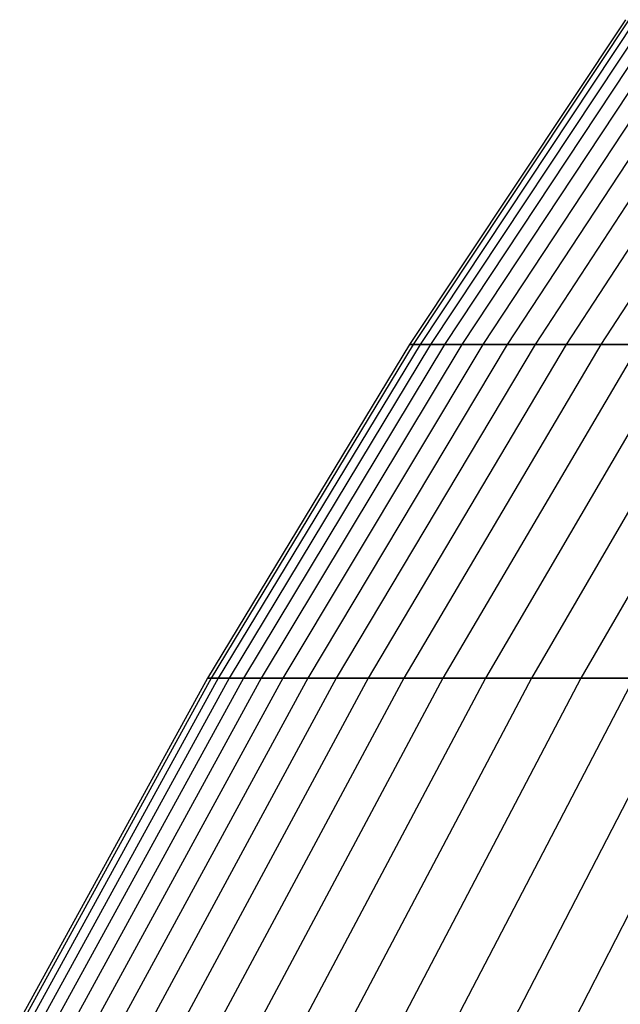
# Model space of a CAD drawing. Extents: x -125 to 125, y -143 to 0.
# Tile 19 of 241: x -53.16 to -49.29, y -54.97 to -48.62. Entities that reach past the tile are written whole.
import ezdxf

# ---------------------------------------------------------------- set-up
doc = ezdxf.new("R2010")
doc.units = 0
doc.header["$LTSCALE"] = 25.4
doc.layers.get('0').update_dxf_attribs({"linetype": 'CONTINUOUS'})

# ---------------------------------------------------------------- blocks, each defined once
blk = doc.blocks.new('NL2500026672_STL')
at = {"color": 0}
for p, q in [((-49.2599, -48.6248, -0.5193), (-50.651, -50.7179, -0.534)), ((-49.2599, -48.6248, -0.5193), (-50.651, -50.7179, -0.534)), ((-49.238, -48.6248, 1.5578), (-50.6285, -50.7179, 1.6018)), ((-49.238, -48.6248, 1.5578), (-50.6285, -50.7179, 1.6018)), ((-49.1942, -48.6248, -2.5955), (-50.5835, -50.7179, -2.6688)), ((-49.1942, -48.6248, -2.5955), (-50.5835, -50.7179, -2.6688)), ((-49.1285, -48.6248, 3.6321), (-50.516, -50.7179, 3.7346)), ((-49.1285, -48.6248, 3.6321), (-50.516, -50.7179, 3.7346)), ((-49.041, -48.6248, -4.667), (-50.426, -50.7179, -4.7988)), ((-49.041, -48.6248, -4.667), (-50.426, -50.7179, -4.7988)), ((-48.9318, -48.6248, 5.6999), (-50.3136, -50.7179, 5.8609)), ((-48.9318, -48.6248, 5.6999), (-50.3136, -50.7179, 5.8609)), ((-48.8007, -48.6248, -6.7303), (-50.1789, -50.7179, -6.9204)), ((-48.8007, -48.6248, -6.7303), (-50.1789, -50.7179, -6.9204)), ((-48.648, -48.6248, 7.7577), (-50.0218, -50.7179, 7.9767)), ((-48.648, -48.6248, 7.7577), (-50.0218, -50.7179, 7.9767)), ((-48.4736, -48.6248, -8.7816), (-49.8425, -50.7179, -9.0296)), ((-48.4736, -48.6248, -8.7816), (-49.8425, -50.7179, -9.0296)), ((-48.2777, -48.6248, 9.8016), (-49.6411, -50.7179, 10.0784)), ((-48.2777, -48.6248, 9.8016), (-49.6411, -50.7179, 10.0784)), ((-48.0603, -48.6248, -10.8173), (-49.4176, -50.7179, -11.1227)), ((-48.0603, -48.6248, -10.8173), (-49.4176, -50.7179, -11.1227)), ((-50.651, -50.7179, -0.534), (-51.9533, -52.8675, -0.5477)), ((-50.651, -50.7179, -0.534), (-51.9533, -52.8675, -0.5477)), ((-50.6285, -50.7179, 1.6018), (-51.9302, -52.8675, 1.6429)), ((-50.6285, -50.7179, 1.6018), (-51.9302, -52.8675, 1.6429)), ((-50.5835, -50.7179, -2.6688), (-51.884, -52.8675, -2.7374)), ((-50.5835, -50.7179, -2.6688), (-51.884, -52.8675, -2.7374)), ((-50.516, -50.7179, 3.7346), (-51.8148, -52.8675, 3.8307)), ((-50.516, -50.7179, 3.7346), (-51.8148, -52.8675, 3.8307)), ((-50.426, -50.7179, -4.7988), (-51.7225, -52.8675, -4.9222)), ((-50.426, -50.7179, -4.7988), (-51.7225, -52.8675, -4.9222)), ((-50.3136, -50.7179, 5.8609), (-51.6072, -52.8675, 6.0116)), ((-50.3136, -50.7179, 5.8609), (-51.6072, -52.8675, 6.0116)), ((-50.1789, -50.7179, -6.9204), (-51.469, -52.8675, -7.0983)), ((-50.1789, -50.7179, -6.9204), (-51.469, -52.8675, -7.0983)), ((-50.0218, -50.7179, 7.9767), (-51.3079, -52.8675, 8.1818)), ((-50.0218, -50.7179, 7.9767), (-51.3079, -52.8675, 8.1818)), ((-49.8425, -50.7179, -9.0296), (-51.124, -52.8675, -9.2617)), ((-49.8425, -50.7179, -9.0296), (-51.124, -52.8675, -9.2617)), ((-49.6411, -50.7179, 10.0784), (-50.9174, -52.8675, 10.3375)), ((-49.6411, -50.7179, 10.0784), (-50.9174, -52.8675, 10.3375)), ((-49.4176, -50.7179, -11.1227), (-50.6881, -52.8675, -11.4087)), ((-49.4176, -50.7179, -11.1227), (-50.6881, -52.8675, -11.4087)), ((-50.651, -50.7179, -0.534), (-50.6285, -50.7179, 1.6018)), ((-50.5835, -50.7179, -2.6688), (-50.651, -50.7179, -0.534)), ((-50.651, -50.7179, -0.534), (-50.6285, -50.7179, 1.6018)), ((-50.5835, -50.7179, -2.6688), (-50.651, -50.7179, -0.534)), ((-50.6285, -50.7179, 1.6018), (-50.516, -50.7179, 3.7346)), ((-50.6285, -50.7179, 1.6018), (-50.516, -50.7179, 3.7346)), ((-50.426, -50.7179, -4.7988), (-50.5835, -50.7179, -2.6688)), ((-50.426, -50.7179, -4.7988), (-50.5835, -50.7179, -2.6688)), ((-50.516, -50.7179, 3.7346), (-50.3136, -50.7179, 5.8609)), ((-50.516, -50.7179, 3.7346), (-50.3136, -50.7179, 5.8609)), ((-49.1721, -50.7179, 12.1621), (-50.4363, -52.8675, 12.4748)), ((-49.1721, -50.7179, 12.1621), (-50.4363, -52.8675, 12.4748)), ((-50.1789, -50.7179, -6.9204), (-50.426, -50.7179, -4.7988)), ((-50.1789, -50.7179, -6.9204), (-50.426, -50.7179, -4.7988)), ((-50.3136, -50.7179, 5.8609), (-50.0218, -50.7179, 7.9767)), ((-50.3136, -50.7179, 5.8609), (-50.0218, -50.7179, 7.9767)), ((-49.8425, -50.7179, -9.0296), (-50.1789, -50.7179, -6.9204)), ((-49.8425, -50.7179, -9.0296), (-50.1789, -50.7179, -6.9204)), ((-48.9047, -50.7179, -13.1961), (-50.1621, -52.8675, -13.5354)), ((-48.9047, -50.7179, -13.1961), (-50.1621, -52.8675, -13.5354)), ((-50.0218, -50.7179, 7.9767), (-49.6411, -50.7179, 10.0784)), ((-50.0218, -50.7179, 7.9767), (-49.6411, -50.7179, 10.0784)), ((-48.6157, -50.7179, 14.2243), (-49.8656, -52.8675, 14.59)), ((-48.6157, -50.7179, 14.2243), (-49.8656, -52.8675, 14.59)), ((-49.4176, -50.7179, -11.1227), (-49.8425, -50.7179, -9.0296)), ((-49.4176, -50.7179, -11.1227), (-49.8425, -50.7179, -9.0296)), ((-49.6411, -50.7179, 10.0784), (-49.1721, -50.7179, 12.1621)), ((-49.6411, -50.7179, 10.0784), (-49.1721, -50.7179, 12.1621)), ((-48.305, -50.7179, -15.2461), (-49.5469, -52.8675, -15.638)), ((-48.305, -50.7179, -15.2461), (-49.5469, -52.8675, -15.638)), ((-48.9047, -50.7179, -13.1961), (-49.4176, -50.7179, -11.1227)), ((-48.9047, -50.7179, -13.1961), (-49.4176, -50.7179, -11.1227)), ((-51.9533, -52.8675, -0.5477), (-53.1644, -55.0697, -0.5605)), ((-51.9533, -52.8675, -0.5477), (-53.1644, -55.0697, -0.5605)), ((-51.9302, -52.8675, 1.6429), (-53.1408, -55.0697, 1.6812)), ((-51.9302, -52.8675, 1.6429), (-53.1408, -55.0697, 1.6812)), ((-51.884, -52.8675, -2.7374), (-53.0935, -55.0697, -2.8012)), ((-51.884, -52.8675, -2.7374), (-53.0935, -55.0697, -2.8012)), ((-51.8148, -52.8675, 3.8307), (-53.0227, -55.0697, 3.92)), ((-51.8148, -52.8675, 3.8307), (-53.0227, -55.0697, 3.92)), ((-51.7225, -52.8675, -4.9222), (-52.9282, -55.0697, -5.037)), ((-51.7225, -52.8675, -4.9222), (-52.9282, -55.0697, -5.037)), ((-51.6072, -52.8675, 6.0116), (-52.8103, -55.0697, 6.1517)), ((-51.6072, -52.8675, 6.0116), (-52.8103, -55.0697, 6.1517)), ((-51.469, -52.8675, -7.0983), (-52.6688, -55.0697, -7.2638)), ((-51.469, -52.8675, -7.0983), (-52.6688, -55.0697, -7.2638)), ((-51.3079, -52.8675, 8.1818), (-52.504, -55.0697, 8.3726)), ((-51.3079, -52.8675, 8.1818), (-52.504, -55.0697, 8.3726)), ((-51.124, -52.8675, -9.2617), (-52.3158, -55.0697, -9.4776)), ((-51.124, -52.8675, -9.2617), (-52.3158, -55.0697, -9.4776)), ((-50.9174, -52.8675, 10.3375), (-52.1044, -55.0697, 10.5785)), ((-50.9174, -52.8675, 10.3375), (-52.1044, -55.0697, 10.5785)), ((-51.9533, -52.8675, -0.5477), (-51.9302, -52.8675, 1.6429)), ((-51.884, -52.8675, -2.7374), (-51.9533, -52.8675, -0.5477)), ((-51.9533, -52.8675, -0.5477), (-51.9302, -52.8675, 1.6429)), ((-51.884, -52.8675, -2.7374), (-51.9533, -52.8675, -0.5477)), ((-51.9302, -52.8675, 1.6429), (-51.8148, -52.8675, 3.8307)), ((-51.9302, -52.8675, 1.6429), (-51.8148, -52.8675, 3.8307)), ((-51.7225, -52.8675, -4.9222), (-51.884, -52.8675, -2.7374)), ((-51.7225, -52.8675, -4.9222), (-51.884, -52.8675, -2.7374)), ((-50.6881, -52.8675, -11.4087), (-51.8698, -55.0697, -11.6747)), ((-50.6881, -52.8675, -11.4087), (-51.8698, -55.0697, -11.6747)), ((-51.8148, -52.8675, 3.8307), (-51.6072, -52.8675, 6.0116)), ((-51.8148, -52.8675, 3.8307), (-51.6072, -52.8675, 6.0116)), ((-51.469, -52.8675, -7.0983), (-51.7225, -52.8675, -4.9222)), ((-51.469, -52.8675, -7.0983), (-51.7225, -52.8675, -4.9222)), ((-50.4363, -52.8675, 12.4748), (-51.6121, -55.0697, 12.7656)), ((-50.4363, -52.8675, 12.4748), (-51.6121, -55.0697, 12.7656)), ((-51.6072, -52.8675, 6.0116), (-51.3079, -52.8675, 8.1818)), ((-51.6072, -52.8675, 6.0116), (-51.3079, -52.8675, 8.1818)), ((-51.124, -52.8675, -9.2617), (-51.469, -52.8675, -7.0983)), ((-51.124, -52.8675, -9.2617), (-51.469, -52.8675, -7.0983)), ((-50.1621, -52.8675, -13.5354), (-51.3315, -55.0697, -13.8509)), ((-50.1621, -52.8675, -13.5354), (-51.3315, -55.0697, -13.8509)), ((-51.3079, -52.8675, 8.1818), (-50.9174, -52.8675, 10.3375)), ((-51.3079, -52.8675, 8.1818), (-50.9174, -52.8675, 10.3375)), ((-50.6881, -52.8675, -11.4087), (-51.124, -52.8675, -9.2617)), ((-50.6881, -52.8675, -11.4087), (-51.124, -52.8675, -9.2617)), ((-49.8656, -52.8675, 14.59), (-51.028, -55.0697, 14.9301)), ((-49.8656, -52.8675, 14.59), (-51.028, -55.0697, 14.9301)), ((-50.9174, -52.8675, 10.3375), (-50.4363, -52.8675, 12.4748)), ((-50.9174, -52.8675, 10.3375), (-50.4363, -52.8675, 12.4748)), ((-49.5469, -52.8675, -15.638), (-50.7019, -55.0697, -16.0026)), ((-49.5469, -52.8675, -15.638), (-50.7019, -55.0697, -16.0026)), ((-50.1621, -52.8675, -13.5354), (-50.6881, -52.8675, -11.4087)), ((-50.1621, -52.8675, -13.5354), (-50.6881, -52.8675, -11.4087)), ((-50.4363, -52.8675, 12.4748), (-49.8656, -52.8675, 14.59)), ((-50.4363, -52.8675, 12.4748), (-49.8656, -52.8675, 14.59)), ((-49.2062, -52.8675, 16.6792), (-50.3533, -55.0697, 17.068)), ((-49.2062, -52.8675, 16.6792), (-50.3533, -55.0697, 17.068)), ((-49.5469, -52.8675, -15.638), (-50.1621, -52.8675, -13.5354)), ((-49.5469, -52.8675, -15.638), (-50.1621, -52.8675, -13.5354)), ((-48.8436, -52.8675, -17.7129), (-49.9823, -55.0697, -18.1258)), ((-48.8436, -52.8675, -17.7129), (-49.9823, -55.0697, -18.1258)), ((-49.8656, -52.8675, 14.59), (-49.2062, -52.8675, 16.6792)), ((-49.8656, -52.8675, 14.59), (-49.2062, -52.8675, 16.6792)), ((-48.4593, -52.8675, 18.7387), (-49.589, -55.0697, 19.1755)), ((-48.4593, -52.8675, 18.7387), (-49.589, -55.0697, 19.1755)), ((-48.8436, -52.8675, -17.7129), (-49.5469, -52.8675, -15.638)), ((-48.8436, -52.8675, -17.7129), (-49.5469, -52.8675, -15.638))]:
    blk.add_line(p, q, dxfattribs=at)

msp = doc.modelspace()

# ---------------------------------------------------------------- block references
at = {"color": 253}
msp.add_blockref('NL2500026672_STL', (0, 0), dxfattribs=at)

doc.saveas('drawing.dxf')
